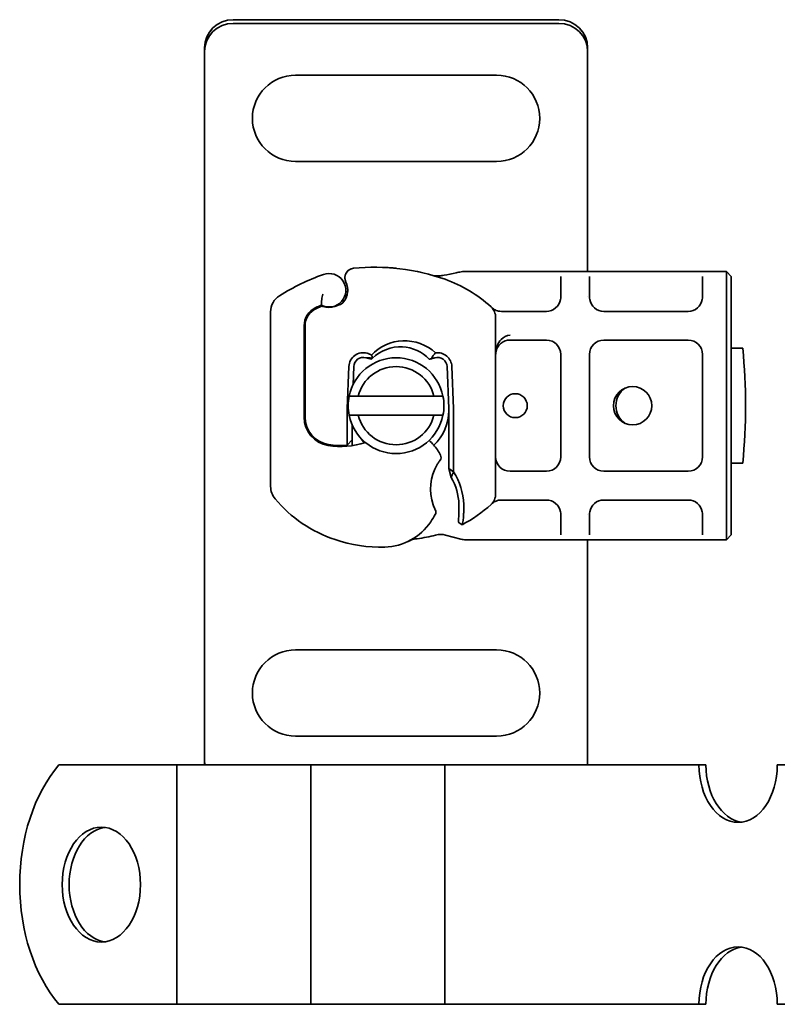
# Model space of a CAD drawing. Header units: millimetres. Extents: x -300186 to 535164, y -28581 to 763383.
# Tile 192 of 256: x 4657 to 4736, y 138659 to 138762. Entities that reach past the tile are written whole.
import ezdxf

# ---------------------------------------------------------------- set-up
doc = ezdxf.new("R2010")
doc.units = ezdxf.units.MM
doc.header["$LTSCALE"] = 10
doc.layers.add('Visible (ISO)', color=7, linetype='Continuous', lineweight=35)

msp = doc.modelspace()

# ---------------------------------------------------------------- linework, layer by layer
at = {"layer": 'Visible (ISO)'}
for p, q in [((4679.571, 138761.675, 159.59), (4713.571, 138761.675, 159.59)), ((4713.571, 138761.294, 159.59), (4679.571, 138761.294, 159.59)), ((4676.571, 138758.73, 159.59), (4676.571, 138758.349, 159.59)), ((4716.571, 138758.73, 159.59), (4716.571, 138758.349, 159.59)), ((4676.571, 138758.349, 159.59), (4676.571, 138757.209, 159.59)), ((4716.571, 138757.209, 159.59), (4716.571, 138758.349, 159.59)), ((4676.571, 138757.209, 159.59), (4676.571, 138756.375, 159.59)), ((4716.571, 138756.375, 159.59), (4716.571, 138757.209, 159.59)), ((4676.571, 138756.375, 159.59), (4676.571, 138686.375, 159.59)), ((4686.071, 138755.875, 159.59), (4707.071, 138755.875, 159.59)), ((4716.571, 138735.375, 159.59), (4716.571, 138756.375, 159.59)), ((4707.071, 138746.875, 159.59), (4686.071, 138746.875, 159.59)), ((4704.637, 138735.375, 159.59), (4703.672, 138735.375, 159.59)), ((4712.271, 138735.375, 159.59), (4704.637, 138735.375, 159.59)), ((4714.271, 138735.375, 159.59), (4712.271, 138735.375, 159.59)), ((4713.771, 138732.724, 159.59), (4713.771, 138734.875, 159.59)), ((4716.271, 138735.375, 159.59), (4714.271, 138735.375, 159.59)), ((4718.271, 138735.375, 159.59), (4716.271, 138735.375, 159.59)), ((4716.771, 138734.875, 159.59), (4716.771, 138732.724, 159.59)), ((4727.071, 138735.375, 159.59), (4718.271, 138735.375, 159.59)), ((4729.071, 138735.375, 159.59), (4727.071, 138735.375, 159.59)), ((4728.571, 138732.724, 159.59), (4728.571, 138734.875, 159.59)), ((4731.071, 138735.375, 159.59), (4729.071, 138735.375, 159.59)), ((4731.571, 138734.875, 159.59), (4731.071, 138735.375, 159.59)), ((4731.071, 138732.375, 159.59), (4731.071, 138735.375, 159.59)), ((4731.571, 138734.875, 159.59), (4731.571, 138732.375, 159.59)), ((4716.571, 138732.78, 159.59), (4716.571, 138732.78, 159.59)), ((4688.702, 138731.739, 159.59), (4688.249, 138731.534, 159.59)), ((4690.635, 138731.889, 159.59), (4690.18, 138731.734, 159.59)), ((4731.071, 138732.375, 159.59), (4731.071, 138710.375, 159.59)), ((4731.571, 138710.375, 159.59), (4731.571, 138732.375, 159.59)), ((4683.471, 138731.164, 159.59), (4683.471, 138712.939, 159.59)), ((4708.468, 138731.224, 159.59), (4707.576, 138731.224, 159.59)), ((4712.271, 138731.224, 159.59), (4708.468, 138731.224, 159.59)), ((4727.071, 138731.224, 159.59), (4718.271, 138731.224, 159.59)), ((4686.971, 138720.175, 159.59), (4686.971, 138729.712, 159.59)), ((4687.071, 138729.711, 159.59), (4687.071, 138720.175, 159.59)), ((4706.971, 138712.164, 159.59), (4706.971, 138730.587, 159.59)), ((4708.471, 138728.224, 159.59), (4712.271, 138728.224, 159.59)), ((4718.271, 138728.224, 159.59), (4727.071, 138728.224, 159.59)), ((4713.771, 138726.724, 159.59), (4713.771, 138716.027, 159.59)), ((4716.771, 138716.027, 159.59), (4716.771, 138726.724, 159.59)), ((4728.571, 138726.724, 159.59), (4728.571, 138716.027, 159.59)), ((4732.771, 138727.375, 159.59), (4731.571, 138727.375, 159.59)), ((4691.651, 138725.471, 159.59), (4691.476, 138721.097, 159.59)), ((4692.075, 138723.562, 159.59), (4692.15, 138725.451, 159.59)), ((4701.892, 138725.451, 159.59), (4702.067, 138721.077, 159.59)), ((4702.567, 138721.097, 159.59), (4702.392, 138725.471, 159.59)), ((4692.616, 138722.375, 159.59), (4700.527, 138722.375, 159.59)), ((4691.471, 138720.875, 159.59), (4691.471, 138718.31, 159.59)), ((4702.071, 138720.875, 159.59), (4702.071, 138714.808, 159.59)), ((4702.571, 138714.46, 159.59), (4702.571, 138720.875, 159.59)), ((4687.071, 138720.175, 159.59), (4687.071, 138719.407, 159.59)), ((4691.971, 138718.31, 159.59), (4691.971, 138719.416, 159.59)), ((4700.527, 138720.375, 159.59), (4692.616, 138720.375, 159.59)), ((4691.471, 138718.31, 159.59), (4691.471, 138718.242, 159.59)), ((4691.971, 138717.797, 159.59), (4691.475, 138717.238, 159.59)), ((4691.971, 138718.31, 159.59), (4691.971, 138718.275, 159.59)), ((4691.971, 138717.797, 159.59), (4691.971, 138718.275, 159.59)), ((4691.971, 138717.196, 159.59), (4691.971, 138717.797, 159.59)), ((4731.571, 138715.375, 159.59), (4732.771, 138715.375, 159.59)), ((4702.071, 138714.808, 159.59), (4702.571, 138714.46, 159.59)), ((4702.337, 138713.885, 159.59), (4702.071, 138714.808, 159.59)), ((4712.271, 138714.527, 159.59), (4708.471, 138714.527, 159.59)), ((4727.071, 138714.527, 159.59), (4718.271, 138714.527, 159.59)), ((4707.576, 138711.527, 159.59), (4708.468, 138711.527, 159.59)), ((4708.468, 138711.527, 159.59), (4712.271, 138711.527, 159.59)), ((4718.271, 138711.527, 159.59), (4727.071, 138711.527, 159.59)), ((4731.071, 138707.375, 159.59), (4731.071, 138710.375, 159.59)), ((4731.571, 138710.375, 159.59), (4731.571, 138707.875, 159.59)), ((4703.072, 138709.221, 159.59), (4703.465, 138708.946, 159.59)), ((4713.771, 138707.875, 159.59), (4713.771, 138710.027, 159.59)), ((4716.571, 138709.971, 159.59), (4716.571, 138709.971, 159.59)), ((4716.771, 138710.027, 159.59), (4716.771, 138707.875, 159.59)), ((4728.571, 138707.875, 159.59), (4728.571, 138710.027, 159.59)), ((4701.743, 138707.869, 159.59), (4703.332, 138707.443, 159.59)), ((4703.85, 138707.375, 159.59), (4704.637, 138707.375, 159.59)), ((4704.637, 138707.375, 159.59), (4712.271, 138707.375, 159.59)), ((4712.271, 138707.375, 159.59), (4714.271, 138707.375, 159.59)), ((4714.271, 138707.375, 159.59), (4716.271, 138707.375, 159.59)), ((4716.271, 138707.375, 159.59), (4718.271, 138707.375, 159.59)), ((4716.571, 138686.375, 159.59), (4716.571, 138707.375, 159.59)), ((4718.271, 138707.375, 159.59), (4727.071, 138707.375, 159.59)), ((4727.071, 138707.375, 159.59), (4729.071, 138707.375, 159.59)), ((4729.071, 138707.375, 159.59), (4731.071, 138707.375, 159.59)), ((4731.071, 138707.375, 159.59), (4731.571, 138707.875, 159.59)), ((4686.071, 138695.875, 159.59), (4707.071, 138695.875, 159.59)), ((4707.071, 138686.875, 159.59), (4686.071, 138686.875, 159.59)), ((4676.571, 138686.375, 159.59), (4676.571, 138685.541, 159.59)), ((4676.571, 138685.541, 159.59), (4676.571, 138684.402, 159.59)), ((4716.571, 138685.541, 159.59), (4716.571, 138686.375, 159.59)), ((4716.571, 138684.402, 159.59), (4716.571, 138685.541, 159.59)), ((4661.37, 138683.875, 159.59), (4672.615, 138683.875, 159.59)), ((4672.615, 138683.875, 159.59), (4673.695, 138683.875, 159.59)), ((4679.968, 138683.875, 159.59), (4673.695, 138683.875, 159.59)), ((4673.695, 138683.875, 159.59), (4673.695, 138658.875, 159.59)), ((4676.571, 138684.02, 159.59), (4676.571, 138684.402, 159.59)), ((4679.968, 138683.875, 159.59), (4683.466, 138683.875, 159.59)), ((4683.466, 138683.875, 159.59), (4687.68, 138683.875, 159.59)), ((4693.953, 138683.875, 159.59), (4687.68, 138683.875, 159.59)), ((4687.68, 138683.875, 159.59), (4687.68, 138658.875, 159.59)), ((4693.953, 138683.875, 159.59), (4697.451, 138683.875, 159.59)), ((4697.451, 138683.875, 159.59), (4701.665, 138683.875, 159.59)), ((4707.938, 138683.875, 159.59), (4701.665, 138683.875, 159.59)), ((4701.665, 138683.875, 159.59), (4701.665, 138658.875, 159.59)), ((4707.938, 138683.875, 159.59), (4711.436, 138683.875, 159.59)), ((4711.436, 138683.875, 159.59), (4714.57, 138683.875, 159.59)), ((4714.57, 138683.875, 159.59), (4728.197, 138683.875, 159.59)), ((4716.571, 138684.02, 159.59), (4716.571, 138684.402, 159.59)), ((4728.197, 138683.875, 159.59), (4728.929, 138683.875, 159.59)), ((4736.381, 138683.875, 159.59), (4740.571, 138683.875, 159.59)), ((4661.37, 138658.875, 159.59), (4672.615, 138658.875, 159.59)), ((4672.615, 138658.875, 159.59), (4673.695, 138658.875, 159.59)), ((4679.968, 138658.875, 159.59), (4673.695, 138658.875, 159.59)), ((4679.968, 138658.875, 159.59), (4683.466, 138658.875, 159.59)), ((4683.466, 138658.875, 159.59), (4687.68, 138658.875, 159.59)), ((4693.953, 138658.875, 159.59), (4687.68, 138658.875, 159.59)), ((4693.953, 138658.875, 159.59), (4697.451, 138658.875, 159.59)), ((4697.451, 138658.875, 159.59), (4701.665, 138658.875, 159.59)), ((4707.938, 138658.875, 159.59), (4701.665, 138658.875, 159.59)), ((4707.938, 138658.875, 159.59), (4711.436, 138658.875, 159.59)), ((4711.436, 138658.875, 159.59), (4714.57, 138658.875, 159.59)), ((4714.57, 138658.875, 159.59), (4728.197, 138658.875, 159.59)), ((4728.929, 138658.875, 159.59), (4728.197, 138658.875, 159.59)), ((4736.381, 138658.875, 159.59), (4740.571, 138658.875, 159.59))]:
    msp.add_line(p, q, dxfattribs=at)
for centre, radius in [((4709.021, 138721.375, 159.59), 1.25), ((4721.271, 138721.375, 159.59), 2)]:
    msp.add_circle(centre, radius, dxfattribs=at)
for centre, radius, start, end in [((4686.071, 138751.375, 159.59), 4.5, 90, 270), ((4707.071, 138751.375, 159.59), 4.5, 270, 90), ((4694.355, 138713.833, 159.59), 22, 70.529, 95.82991), ((4697.021, 138712.675, 159.59), 23.8, 109.74706, 121.99306), ((4689.571, 138733.429, 159.59), 1.75, 242.56641, 109.74706), ((4692.222, 138734.724, 159.59), 1, 95.82991, 206.05174), ((4689.571, 138733.429, 159.59), 1.95, 321.39879, 26.05174), ((4697.021, 138721.375, 159.59), 14, 47.46815, 70.529), ((4685.471, 138731.164, 159.59), 2, 121.99306, 180), ((4697.021, 138712.675, 159.59), 20.9, 113.26824, 115.01606), ((4688.825, 138731.466, 159.59), 0.3, 70.06862, 114.29106), ((4689.572, 138733.525, 159.59), 1.891, 250.06862, 288.73021), ((4690.314, 138732.836, 159.59), 1, 288.73021, 321.39879), ((4712.271, 138732.724, 159.59), 1.5, 270, 349.95827), ((4718.271, 138732.724, 159.59), 1.5, 190.04173, 270), ((4727.071, 138732.724, 159.59), 1.5, 270, 349.95827), ((4689.071, 138729.712, 159.59), 2.1, 115.01606, 180), ((4689.071, 138729.711, 159.59), 2, 114.29106, 180), ((4705.471, 138730.587, 159.59), 1.5, 0, 47.46815), ((4708.471, 138726.724, 159.59), 1.5, 128.57673, 132.34162), ((4708.471, 138726.724, 159.59), 1.5, 90, 128.57673), ((4712.271, 138726.724, 159.59), 1.5, 0, 90), ((4718.271, 138726.724, 159.59), 1.5, 90, 180), ((4727.071, 138726.724, 159.59), 1.5, 0, 90), ((4693.15, 138725.411, 159.59), 1.5, 74.70061, 177.70756), ((4700.893, 138725.411, 159.59), 1.5, 2.29244, 97.39934), ((4673.071, 138721.375, 159.59), 60, 354.26083, 5.73917), ((4696.571, 138721.375, 159.59), 5, 11.53696, 168.46304), ((4693.15, 138725.411, 159.59), 1, 74.67066, 177.70756), ((4700.893, 138725.411, 159.59), 1, 2.29244, 105.76376), ((4696.571, 138721.375, 159.59), 4.08, 14.18798, 165.81202), ((4721.771, 138721.375, 159.59), 2.25, 125.72382, 234.27618), ((4696.571, 138721.375, 159.59), 5, 168.46304, 191.53696), ((4696.571, 138721.375, 159.59), 5, 348.46304, 11.53696), ((4697.021, 138720.875, 159.59), 5.55, 177.70756, 180), ((4697.021, 138720.875, 159.59), 5.05, 314.02329, 0), ((4697.021, 138720.875, 159.59), 5.05, 0, 2.29244), ((4697.021, 138720.875, 159.59), 5.55, 0, 2.29244), ((4689.971, 138720.175, 159.59), 3, 180, 260.59443), ((4689.971, 138720.175, 159.59), 2.9, 180, 260.59443), ((4696.571, 138721.375, 159.59), 5, 191.53696, 348.46304), ((4696.571, 138721.375, 159.59), 4.08, 194.18798, 345.81202), ((4690.788, 138725.108, 159.59), 8, 260.59443, 288.81617), ((4697.021, 138720.875, 159.59), 5.05, 213.90675, 221.92917), ((4697.108, 138714.323, 159.59), 4.5, 41.16943, 49.68388), ((4690.788, 138725.108, 159.59), 7.9, 260.59443, 274.98453), ((4696.731, 138713.994, 159.59), 5, 26.26895, 41.16943), ((4700.767, 138715.986, 159.59), 0.5, 323.38482, 26.26895), ((4708.471, 138716.027, 159.59), 1.5, 180, 270), ((4712.271, 138716.027, 159.59), 1.5, 270, 0), ((4718.271, 138716.027, 159.59), 1.5, 180, 270), ((4727.071, 138716.027, 159.59), 1.5, 270, 0), ((4705.221, 138712.675, 159.59), 5.05, 149.49008, 198.99264), ((4697.085, 138710.882, 159.59), 6.55, 1.60861, 33.10771), ((4697.085, 138710.882, 159.59), 6.05, 1.60861, 29.75321), ((4685.471, 138712.939, 159.59), 2, 180, 220.0498), ((4694.657, 138720.66, 159.59), 14, 220.0498, 251.42887), ((4705.471, 138712.164, 159.59), 1.5, 312.53185, 0), ((4712.271, 138710.027, 159.59), 1.5, 10.04173, 90), ((4718.271, 138710.027, 159.59), 1.5, 90, 169.95827), ((4727.071, 138710.027, 159.59), 1.5, 10.04173, 90), ((4700.225, 138710.259, 159.59), 0.5, 331.67984, 25.81057), ((4688.088, 138710.63, 159.59), 15.05, 357.20145, 358.34867), ((4688.088, 138710.63, 159.59), 15.05, 358.34868, 1.60861), ((4697.021, 138721.375, 159.59), 14, 297.40461, 312.53185), ((4688.088, 138710.63, 159.59), 15.55, 358.34868, 1.60861), ((4695.228, 138712.612, 159.59), 6, 271.60861, 325.95915), ((4692.742, 138714.291, 159.59), 9, 325.95915, 331.67984), ((4694.976, 138721.608, 159.59), 15, 251.42887, 271.60861), ((4697.021, 138721.375, 159.59), 14, 277.17278, 285.23312), ((4686.071, 138691.375, 159.59), 4.5, 90, 270), ((4707.071, 138691.375, 159.59), 4.5, 270, 90)]:
    msp.add_arc(centre, radius, start, end, dxfattribs=at)
for centre, major_axis, ratio, start_param, end_param in [((4679.571, 138758.73, 159.59), (-3, 0), 0.9816272, 4.712389, 6.2831853), ((4713.571, 138758.73, 159.59), (3, 0), 0.9816272, 0, 1.5707963), ((4679.571, 138758.349, 159.59), (-3, 0), 0.9816272, 4.712389, 6.2831853), ((4713.571, 138758.349, 159.59), (3, 0), 0.9816272, 0, 1.5707963), ((4700.596, 138734.427, 159.59), (0.052, 0.497), 0.800335, 6.2810108, 6.342326), ((4700.596, 138734.427, 159.59), (0.052, 0.497), 0.800335, 6.0474348, 6.3234718), ((4701.661, 138734.498, 159.59), (-0.078, 0.494), 0.5235045, 0.0005288, 0.0081436), ((4701.661, 138734.498, 159.59), (-0.078, 0.494), 0.5235045, 0.0005288, 0.0081436), ((4708.471, 138726.724, 159.59), (0, 2), 0.75, 0, 0.673291), ((4708.471, 138726.724, 159.59), (0, 2), 0.75, 0.673291, 1.5707963), ((4693.336, 138725.722, 159.59), (-1.127, 0.675), 0.8654957, 4.6404634, 5.0249285), ((4696.73, 138723.671, 159.59), (2.806, 2.762), 0.9486785, 1.5705923, 1.5808062), ((4668.182, 138671.375, 159.59), (0, -16), 0.6819984, 3.8157232, 5.6090548), ((4679.571, 138684.402, 159.59), (-3, 0), 0.9816272, 0, 0.1797428), ((4679.571, 138684.02, 159.59), (-3, 0), 0.9816272, 0, 0.0492095), ((4713.571, 138684.402, 159.59), (3, 0), 0.9816272, 6.1034425, 6.2831853), ((4713.571, 138684.02, 159.59), (3, 0), 0.9816272, 6.2339758, 6.2831853), ((4732.289, 138683.875, 159.59), (0, -6), 0.6819984, 4.712389, 7.8539816), ((4733.021, 138683.875, 159.59), (0, -6), 0.6819984, 4.712389, 6.1937019), ((4666.526, 138671.375, 159.59), (0, 6), 0.6819984, 0.0894834, 3.0521092), ((4732.289, 138658.875, 159.59), (0, 6), 0.6819984, 4.712389, 7.8539816), ((4733.021, 138658.875, 159.59), (0, 6), 0.6819984, 0.0894834, 1.5707963)]:
    msp.add_ellipse(centre, major_axis=major_axis, ratio=ratio, start_param=start_param, end_param=end_param, dxfattribs=at)
msp.add_ellipse((4665.795, 138671.375, 159.59), major_axis=(0, -6), ratio=0.6819984, dxfattribs=at)
for points in [[(4691.424, 138735.327, 159.59), (4691.294, 138735.156, 159.59), (4691.176, 138734.778, 159.59), (4691.249, 138734.438, 159.59), (4691.323, 138734.285, 159.59)], [(4703.077, 138735.302, 159.59), (4703.171, 138735.324, 159.59), (4703.267, 138735.343, 159.59), (4703.364, 138735.355, 159.59)], [(4703.364, 138735.355, 159.59), (4703.466, 138735.368, 159.59), (4703.569, 138735.375, 159.59), (4703.672, 138735.375, 159.59)], [(4713.771, 138732.724, 159.59), (4713.771, 138732.637, 159.59), (4713.764, 138732.549, 159.59), (4713.748, 138732.462, 159.59)], [(4716.794, 138732.462, 159.59), (4716.779, 138732.549, 159.59), (4716.771, 138732.637, 159.59), (4716.771, 138732.724, 159.59)], [(4728.571, 138732.724, 159.59), (4728.571, 138732.637, 159.59), (4728.564, 138732.549, 159.59), (4728.548, 138732.462, 159.59)], [(4707.461, 138727.833, 159.59), (4707.457, 138727.829, 159.59), (4707.452, 138727.825, 159.59), (4707.448, 138727.821, 159.59)], [(4693.421, 138726.374, 159.59), (4693.419, 138726.374, 159.59), (4693.417, 138726.375, 159.59), (4693.414, 138726.376, 159.59)], [(4694.003, 138726.224, 159.59), (4694.029, 138726.251, 159.59), (4694.056, 138726.278, 159.59), (4694.082, 138726.305, 159.59)], [(4700.621, 138726.374, 159.59), (4700.491, 138726.337, 159.59), (4700.378, 138726.307, 159.59), (4700.273, 138726.28, 159.59)], [(4713.748, 138710.288, 159.59), (4713.764, 138710.202, 159.59), (4713.771, 138710.114, 159.59), (4713.771, 138710.027, 159.59)], [(4716.771, 138710.027, 159.59), (4716.771, 138710.114, 159.59), (4716.779, 138710.202, 159.59), (4716.794, 138710.288, 159.59)], [(4728.548, 138710.288, 159.59), (4728.564, 138710.202, 159.59), (4728.571, 138710.114, 159.59), (4728.571, 138710.027, 159.59)], [(4703.332, 138707.443, 159.59), (4703.499, 138707.399, 159.59), (4703.674, 138707.375, 159.59), (4703.85, 138707.375, 159.59)]]:
    msp.add_open_spline(points, degree=3, dxfattribs=at)
for points, knots in [([(4692.12, 138735.719, 159.59), (4692.119, 138735.719, 159.59), (4692.118, 138735.719, 159.59), (4691.857, 138735.691, 159.59), (4691.601, 138735.562, 159.59), (4691.424, 138735.327, 159.59)], [-0.000249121, -0.000249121, -0.000249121, -0.000249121, 0, 0, 0.051262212, 0.051262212, 0.051262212, 0.051262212]), ([(4696.633, 138735.715, 159.59), (4696.502, 138735.728, 159.59), (4696.256, 138735.752, 159.59), (4696.007, 138735.771, 159.59), (4695.891, 138735.779, 159.59)], [-0.873699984, -0.873699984, -0.873699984, -0.873699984, -0.831989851, -0.795991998, -0.795991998, -0.795991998, -0.795991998]), ([(4699.127, 138735.309, 159.59), (4699.032, 138735.33, 159.59), (4698.929, 138735.352, 159.59), (4698.823, 138735.374, 159.59), (4698.816, 138735.376, 159.59)], [-1.16357451, -1.16357451, -1.16357451, -1.16357451, -1.126207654, -1.123496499, -1.123496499, -1.123496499, -1.123496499]), ([(4700.592, 138734.93, 159.59), (4700.596, 138734.93, 159.59), (4700.6, 138734.929, 159.59), (4700.612, 138734.928, 159.59), (4700.618, 138734.927, 159.59), (4700.628, 138734.926, 159.59), (4700.63, 138734.926, 159.59), (4700.632, 138734.926, 159.59)], [0.023345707, 0.023345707, 0.023345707, 0.023345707, 0.025561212, 0.025561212, 0.029992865, 0.029992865, 0.034654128, 0.034654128, 0.034654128, 0.034654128]), ([(4700.649, 138734.924, 159.59), (4700.721, 138734.917, 159.59), (4700.814, 138734.915, 159.59), (4701.045, 138734.923, 159.59), (4701.19, 138734.937, 159.59), (4701.42, 138734.967, 159.59), (4701.5, 138734.978, 159.59), (4701.581, 138734.991, 159.59)], [0, 0, 0, 0, 0.04716283, 0.04716283, 0.10524063, 0.10524063, 0.13454168, 0.13454168, 0.13454168, 0.13454168]), ([(4701.583, 138734.992, 159.59), (4701.978, 138735.054, 159.59), (4702.412, 138735.145, 159.59), (4702.93, 138735.267, 159.59), (4703.004, 138735.284, 159.59), (4703.077, 138735.302, 159.59)], [0, 0, 0, 0, 0.14264146, 0.14264146, 0.16601152, 0.16601152, 0.16601152, 0.16601152]), ([(4691.323, 138734.285, 159.59), (4691.373, 138734.184, 159.59), (4691.411, 138734.083, 159.59), (4691.503, 138733.771, 159.59), (4691.524, 138733.566, 159.59), (4691.514, 138733.216, 159.59), (4691.492, 138733.068, 159.59), (4691.428, 138732.825, 159.59), (4691.393, 138732.727, 159.59), (4691.278, 138732.473, 159.59), (4691.184, 138732.33, 159.59), (4691.093, 138732.214, 159.59)], [-1.75335063, -1.75335063, -1.75335063, -1.75335063, -1.69086956, -1.69086956, -1.5574964, -1.5574964, -1.44651522, -1.44651522, -1.36142111, -1.36142111, -1.20865089, -1.20865089, -1.20865089, -1.20865089]), ([(4688.937, 138733.029, 159.59), (4688.937, 138733.027, 159.59), (4688.936, 138733.026, 159.59), (4688.906, 138732.932, 159.59), (4688.882, 138732.838, 159.59), (4688.842, 138732.649, 159.59), (4688.826, 138732.556, 159.59), (4688.797, 138732.346, 159.59), (4688.787, 138732.236, 159.59), (4688.773, 138732.058, 159.59), (4688.77, 138731.99, 159.59), (4688.766, 138731.899, 159.59), (4688.765, 138731.875, 159.59), (4688.765, 138731.875, 159.59)], [-0.0004584, -0.0004584, -0.0004584, -0.0004584, 0, 0, 0.02913138, 0.02913138, 0.0589228, 0.0589228, 0.09920174, 0.09920174, 0.13620105, 0.13620105, 0.17180901, 0.17180901, 0.17180901, 0.17180901]), ([(4707.576, 138731.224, 159.59), (4707.362, 138731.224, 159.59), (4707.085, 138731.292, 159.59), (4706.756, 138731.456, 159.59), (4706.611, 138731.57, 159.59), (4706.525, 138731.654, 159.59), (4706.524, 138731.655, 159.59), (4706.524, 138731.655, 159.59)], [0, 0, 0, 0, 0.09581118, 0.14371677, 0.23952795, 0.23952795, 0.24019492, 0.24019492, 0.24019492, 0.24019492]), ([(4694, 138726.647, 159.59), (4694.831, 138727.562, 159.59), (4696.047, 138728.116, 159.59), (4697.28, 138728.157, 159.59), (4698.519, 138728.197, 159.59), (4699.761, 138727.722, 159.59), (4700.7, 138726.899, 159.59)], [0.15146889, 0.15146889, 0.15146889, 0.15146889, 0.52302034, 0.52302034, 0.52302034, 0.89631596, 0.89631596, 0.89631596, 0.89631596]), ([(4707.461, 138727.833, 159.59), (4707.338, 138727.719, 159.59), (4707.244, 138727.595, 159.59), (4707.07, 138727.286, 159.59), (4707.006, 138727.092, 159.59), (4706.975, 138726.837, 159.59), (4706.971, 138726.781, 159.59), (4706.971, 138726.724, 159.59)], [0, 0, 0, 0, 0.07046505, 0.07046505, 0.16599187, 0.16599187, 0.19302108, 0.19302108, 0.19302108, 0.19302108]), ([(4694.111, 138726.333, 159.59), (4694.096, 138726.388, 159.59), (4694.079, 138726.441, 159.59), (4694.042, 138726.545, 159.59), (4694.022, 138726.597, 159.59), (4694, 138726.647, 159.59)], [0.000051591, 0.000051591, 0.000051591, 0.000051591, 0.018712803, 0.018712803, 0.037300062, 0.037300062, 0.037300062, 0.037300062]), ([(4694.111, 138726.334, 159.59), (4694.93, 138727.14, 159.59), (4696.104, 138727.581, 159.59), (4697.246, 138727.519, 159.59), (4698.29, 138727.463, 159.59), (4699.317, 138726.989, 159.59), (4700.039, 138726.224, 159.59)], [-1.690857, -1.690857, -1.690857, -1.690857, -0.8595433, -0.8595433, -0.8595433, -0.0993036, -0.0993036, -0.0993036, -0.0993036]), ([(4700.7, 138726.899, 159.59), (4700.607, 138726.814, 159.59), (4700.525, 138726.719, 159.59), (4700.381, 138726.512, 159.59), (4700.32, 138726.399, 159.59), (4700.273, 138726.28, 159.59)], [-0.08710808, -0.08710808, -0.08710808, -0.08710808, -0.043731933, -0.043731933, -0.000056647, -0.000056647, -0.000056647, -0.000056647]), ([(4693.414, 138726.376, 159.59), (4693.524, 138726.387, 159.59), (4693.635, 138726.386, 159.59), (4693.858, 138726.363, 159.59), (4693.972, 138726.339, 159.59), (4694.082, 138726.305, 159.59)], [0, 0, 0, 0, 0.035252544, 0.035252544, 0.073381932, 0.073381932, 0.073381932, 0.073381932]), ([(4694.003, 138726.224, 159.59), (4693.905, 138726.246, 159.59), (4693.808, 138726.27, 159.59), (4693.614, 138726.32, 159.59), (4693.517, 138726.347, 159.59), (4693.421, 138726.374, 159.59)], [0.000086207, 0.000086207, 0.000086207, 0.000086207, 0.034187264, 0.034187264, 0.068336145, 0.068336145, 0.068336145, 0.068336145]), ([(4700.273, 138726.28, 159.59), (4700.234, 138726.271, 159.59), (4700.195, 138726.261, 159.59), (4700.117, 138726.242, 159.59), (4700.078, 138726.233, 159.59), (4700.039, 138726.224, 159.59)], [0.000052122, 0.000052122, 0.000052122, 0.000052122, 0.013409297, 0.013409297, 0.026714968, 0.026714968, 0.026714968, 0.026714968]), ([(4691.471, 138718.242, 159.59), (4691.471, 138718.132, 159.59), (4691.472, 138718.012, 159.59), (4691.472, 138717.851, 159.59), (4691.472, 138717.723, 159.59), (4691.473, 138717.61, 159.59), (4691.474, 138717.466, 159.59), (4691.474, 138717.375, 159.59), (4691.475, 138717.297, 159.59), (4691.475, 138717.252, 159.59), (4691.475, 138717.238, 159.59), (4691.475, 138717.238, 159.59)], [-0.73937491, -0.73937491, -0.73937491, -0.73937491, -0.70828524, -0.70828524, -0.68958817, -0.6708911, -0.6708911, -0.63379815, -0.63379815, -0.6153592, -0.59692025, -0.59692025, -0.59692025, -0.59692025]), ([(4700.871, 138715.239, 159.59), (4700.927, 138715.336, 159.59), (4700.989, 138715.431, 159.59), (4701.042, 138715.51, 159.59), (4701.078, 138715.563, 159.59), (4701.11, 138715.608, 159.59), (4701.132, 138715.639, 159.59), (4701.155, 138715.67, 159.59), (4701.168, 138715.687, 159.59), (4701.168, 138715.687, 159.59)], [0, 0, 0, 0, 0.036947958, 0.036947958, 0.036947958, 0.061579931, 0.061579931, 0.061579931, 0.086211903, 0.086211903, 0.086211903, 0.086211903]), ([(4706.524, 138711.095, 159.59), (4706.524, 138711.096, 159.59), (4706.525, 138711.096, 159.59), (4706.611, 138711.181, 159.59), (4706.756, 138711.295, 159.59), (4707.085, 138711.459, 159.59), (4707.362, 138711.527, 159.59), (4707.576, 138711.527, 159.59)], [-0.00066697, -0.00066697, -0.00066697, -0.00066697, 0, 0, 0.09581118, 0.14371677, 0.23952795, 0.23952795, 0.23952795, 0.23952795]), ([(4700.675, 138710.477, 159.59), (4700.675, 138710.477, 159.59), (4700.669, 138710.49, 159.59), (4700.657, 138710.514, 159.59), (4700.645, 138710.539, 159.59), (4700.629, 138710.575, 159.59), (4700.61, 138710.617, 159.59), (4700.56, 138710.728, 159.59), (4700.498, 138710.881, 159.59), (4700.446, 138711.032, 159.59)], [0, 0, 0, 0, 0.019723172, 0.019723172, 0.019723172, 0.039446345, 0.039446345, 0.039446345, 0.092041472, 0.092041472, 0.092041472, 0.092041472]), ([(4703.619, 138709.87, 159.59), (4703.622, 138709.922, 159.59), (4703.624, 138709.974, 159.59), (4703.629, 138710.078, 159.59), (4703.63, 138710.13, 159.59), (4703.632, 138710.182, 159.59)], [0, 0, 0, 0, 0.015805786, 0.015805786, 0.031412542, 0.031412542, 0.031412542, 0.031412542]), ([(4703.12, 138709.895, 159.59), (4703.116, 138709.809, 159.59), (4703.111, 138709.721, 159.59), (4703.098, 138709.524, 159.59), (4703.092, 138709.448, 159.59), (4703.083, 138709.34, 159.59), (4703.079, 138709.298, 159.59), (4703.075, 138709.255, 159.59), (4703.074, 138709.242, 159.59), (4703.073, 138709.225, 159.59), (4703.072, 138709.221, 159.59), (4703.072, 138709.221, 159.59)], [-0.052369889, -0.052369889, -0.052369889, -0.052369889, -0.045400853, -0.045400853, -0.035553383, -0.035553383, -0.019250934, -0.019250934, -0.009298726, -0.009298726, 0, 0, 0, 0]), ([(4703.465, 138708.946, 159.59), (4703.465, 138708.946, 159.59), (4703.47, 138708.96, 159.59), (4703.487, 138709.018, 159.59), (4703.499, 138709.062, 159.59), (4703.53, 138709.194, 159.59), (4703.55, 138709.288, 159.59), (4703.589, 138709.534, 159.59), (4703.607, 138709.694, 159.59), (4703.619, 138709.87, 159.59)], [-0.85555327, -0.85555327, -0.85555327, -0.85555327, -0.81811622, -0.81811622, -0.78070634, -0.78070634, -0.7363735, -0.7363735, -0.68381038, -0.68381038, -0.68381038, -0.68381038]), ([(4697.839, 138707.21, 159.59), (4697.884, 138707.231, 159.59), (4697.926, 138707.25, 159.59), (4697.966, 138707.267, 159.59), (4698.006, 138707.285, 159.59), (4698.045, 138707.3, 159.59), (4698.083, 138707.314, 159.59), (4698.121, 138707.329, 159.59), (4698.159, 138707.342, 159.59), (4698.198, 138707.355, 159.59), (4698.277, 138707.381, 159.59), (4698.361, 138707.406, 159.59), (4698.456, 138707.428, 159.59), (4698.55, 138707.451, 159.59), (4698.656, 138707.471, 159.59), (4698.769, 138707.485, 159.59)], [0, 0, 0, 0, 0.1428571, 0.1428571, 0.1428571, 0.2857143, 0.2857143, 0.2857143, 0.4285714, 0.4285714, 0.4285714, 0.7142857, 0.7142857, 0.7142857, 1, 1, 1, 1]), ([(4700.7, 138707.867, 159.59), (4700.701, 138707.868, 159.59), (4700.702, 138707.868, 159.59), (4701.03, 138707.956, 159.59), (4701.382, 138707.966, 159.59), (4701.743, 138707.869, 159.59)], [-0.00066404, -0.00066404, -0.00066404, -0.00066404, 0, 0, 0.17719751, 0.17719751, 0.17719751, 0.17719751])]:
    msp.add_open_spline(points, degree=3, knots=knots, dxfattribs=at)
for points, weights in [([(4691.672, 138722.375, 159.59), (4692.192, 138722.375, 159.59), (4692.616, 138722.375, 159.59)], [1, 1.0054431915, 1]), ([(4700.527, 138722.375, 159.59), (4700.951, 138722.375, 159.59), (4701.47, 138722.375, 159.59)], [1, 1.0054431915, 1]), ([(4692.616, 138720.375, 159.59), (4692.192, 138720.375, 159.59), (4691.672, 138720.375, 159.59)], [1, 1.0054431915, 1]), ([(4701.47, 138720.375, 159.59), (4700.951, 138720.375, 159.59), (4700.527, 138720.375, 159.59)], [1, 1.0054431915, 1]), ([(4702.337, 138713.885, 159.59), (4702.432, 138714.15, 159.59), (4702.571, 138714.46, 159.59)], [1.07412469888, 1.04115517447, 1])]:
    msp.add_rational_spline(points, weights, degree=2, dxfattribs=at)

doc.saveas('drawing.dxf')
